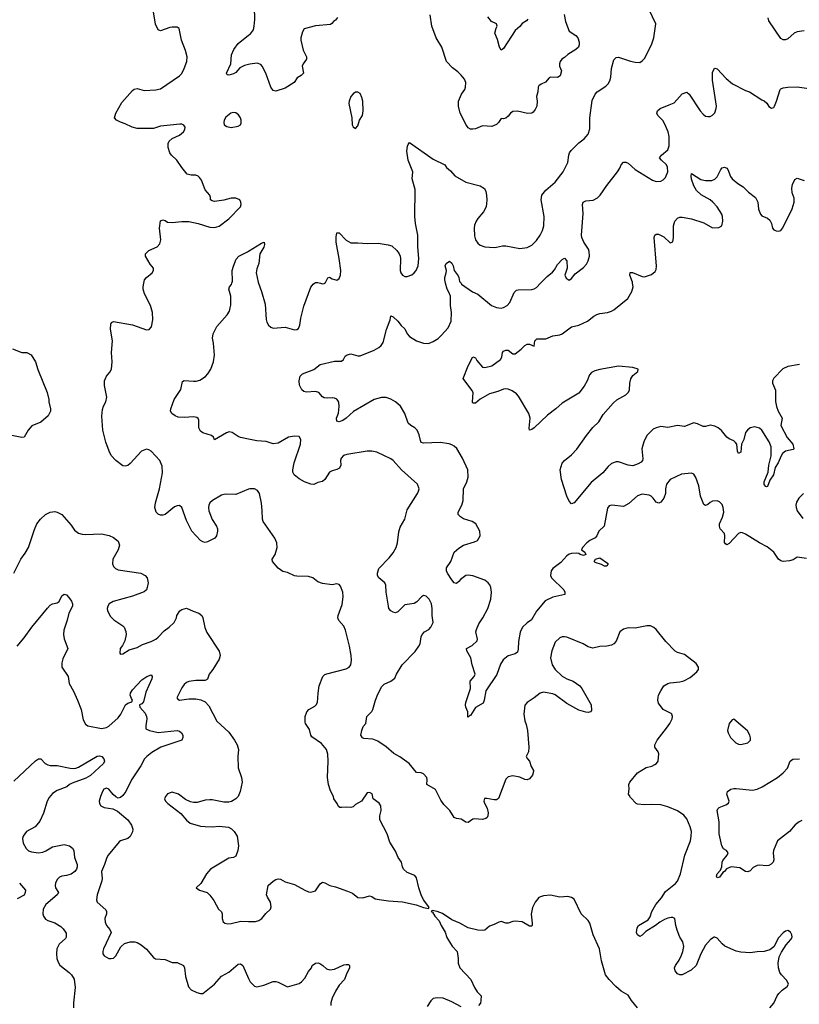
# Model space of a CAD drawing. Header units: inches. Extents: x 2134017 to 2292458, y 756222 to 916513.
# Tile 38 of 256: x 2218051 to 2224688, y 803859 to 812245. Entities that reach past the tile are written whole.
import ezdxf

# ---------------------------------------------------------------- set-up
doc = ezdxf.new("R2010")
doc.units = ezdxf.units.IN
doc.header["$MEASUREMENT"] = 0
for name, color, linetype in [('C2810', 7, 'Continuous'), ('C2811', 7, 'Continuous'), ('C2820', 7, 'Continuous'), ('C2821', 7, 'Continuous')]:
    doc.layers.add(name, color=color, linetype=linetype)

msp = doc.modelspace()

# ---------------------------------------------------------------- linework, layer by layer
at = {"layer": 'C2810', "color": 5}
for points, elevation in [([(2220000, 808245.5), (2219890, 808201.6), (2219810, 808204.7), (2219790, 808201.3), (2219770, 808194.7), (2219693.4, 808150), (2219670.4, 808130), (2219660.3, 808110), (2219657.6, 808090), (2219662.3, 808062.3), (2219688.6, 807988.6), (2219726.8, 807930), (2219734.8, 807910), (2219736, 807890), (2219726, 807850), (2219711, 807830), (2219650, 807797.2), (2219630, 807793.2), (2219610, 807797.2), (2219590, 807809.2), (2219516.2, 807890), (2219470, 807979), (2219432, 808090), (2219410, 808106.6), (2219390, 808104.5), (2219370, 808095.6), (2219290, 808032), (2219270, 808025.1), (2219250, 808024.5), (2219230, 808032.7), (2219211.6, 808051.6), (2219201.6, 808090), (2219206.3, 808130), (2219241.5, 808250), (2219267, 808387), (2219263.1, 808443.1), (2219245.1, 808490), (2219170, 808569.5), (2219150, 808582), (2219130, 808587), (2219088.9, 808571.1), (2218990, 808463.7), (2218970, 808449.4), (2218950, 808442.7), (2218930, 808446), (2218869.3, 808490), (2218830, 808532.3), (2218811.2, 808570), (2218785.4, 808645.4), (2218757.8, 808750), (2218751, 808869), (2218755.4, 808924.6), (2218765.6, 808954.4), (2218785.1, 808990), (2218791.8, 809030), (2218773.3, 809130), (2218771.8, 809170), (2218789.6, 809210), (2218817.1, 809242.9), (2218831.3, 809268.7), (2218838.4, 809330), (2218832.3, 809410), (2218840.9, 809510), (2218824.5, 809610), (2218826.8, 809653.2), (2218833.2, 809666.8), (2218850, 809674.8), (2219010, 809645.7), (2219130, 809602.4), (2219152.6, 809607.4), (2219174, 809630), (2219185.6, 809690), (2219182, 809750), (2219165.1, 809810), (2219114.7, 809910), (2219103, 809950), (2219102.4, 809970), (2219108.4, 810000)], 280), ([(2220000, 808672.5), (2219930, 808687), (2219910, 808694.5), (2219859, 808730), (2219833.8, 808733.8), (2219810, 808725.1), (2219710, 808668), (2219701.2, 808690), (2219683.9, 808703.9), (2219610, 808725.1), (2219590, 808740.9), (2219575.6, 808770), (2219574.7, 808834.7), (2219569.6, 808849.6), (2219557.7, 808857.7), (2219530, 808862.4), (2219450, 808855.6), (2219400.8, 808860.8), (2219374, 808870), (2219345.2, 808890), (2219336, 808910), (2219337.2, 808930), (2219365.2, 809010), (2219423.9, 809096.1), (2219437.6, 809162.4), (2219450, 809173), (2219530, 809165.3), (2219553.3, 809166.7), (2219584.1, 809175.9), (2219632.8, 809207.2), (2219653.3, 809230), (2219678, 809270), (2219700.5, 809330), (2219707.9, 809387.9), (2219700.7, 809490), (2219691.5, 809531.5), (2219696.8, 809570), (2219730, 809632.6), (2219818, 809730), (2219836.1, 809763.9), (2219842.9, 809790), (2219847.2, 809812.8), (2219847.6, 809890), (2219832.3, 809950), (2219837.2, 809970), (2219853.2, 809990), (2219856.6, 810000)], 260), ([(2217990, 809440.4), (2218070, 809410.4), (2218111.3, 809410), (2218147.3, 809390), (2218186, 809330), (2218206.2, 809266.2), (2218286, 809070), (2218299.1, 809010), (2218298, 808990), (2218314.4, 808930), (2218312.2, 808910), (2218292.2, 808870), (2218230, 808818.3), (2218154.9, 808785.1), (2218122.8, 808750), (2218090, 808689), (2218070, 808685.2), (2217970, 808707.6)], 280), ([(2218000.9, 807530), (2218059.3, 807650), (2218098.3, 807701.7), (2218124.5, 807750), (2218176.6, 807903.4), (2218197, 807950), (2218228.3, 807991.7), (2218270, 808030.4), (2218310, 808050.4), (2218350, 808054.9), (2218370, 808050.6), (2218410.8, 808030), (2218490, 807940.7), (2218518, 807898), (2218551.7, 807871.7), (2218582.2, 807862.2), (2218610, 807860.3), (2218746.4, 807866.4), (2218813.2, 807853.2), (2218850, 807836), (2218890, 807804.7), (2218900.7, 807770), (2218888.2, 807730), (2218844.9, 807650), (2218841.3, 807610), (2218848.9, 807588.9), (2218867.7, 807570), (2218890, 807560.3), (2219082, 807530), (2219118, 807510), (2219136, 807490), (2219144, 807450), (2219137.3, 807410), (2219130.8, 807390), (2219110, 807373.2), (2219010, 807334), (2218846, 807290), (2218813.4, 807270), (2218801.6, 807250), (2218796.4, 807230), (2218798.4, 807210), (2218822.9, 807162.9), (2218853.5, 807133.5), (2218930, 807082.8), (2218940.7, 807070), (2218955.2, 807035.2), (2218958, 807010), (2218946, 806954), (2218925.5, 806914.5), (2218906.8, 806890), (2218904.7, 806850), (2218910, 806842), (2218930, 806844.7), (2218982.9, 806877.1), (2219050, 806898), (2219095.8, 806924.2), (2219171, 806949), (2219209.3, 806970), (2219230, 806985.5), (2219280.1, 807039.9), (2219323.7, 807070), (2219366, 807110), (2219385.2, 807150), (2219389, 807170), (2219414, 807210), (2219430, 807222.8), (2219470, 807233.4), (2219526.6, 807206.6), (2219576, 807190), (2219602, 807170), (2219610.6, 807150), (2219627.4, 807067.4), (2219644.8, 807024.8), (2219750, 806866), (2219757, 806830), (2219750, 806799), (2219696.3, 806710), (2219664.9, 806670), (2219650, 806629), (2219630, 806617.2), (2219550, 806617), (2219490, 806609.5), (2219470, 806600.9), (2219450, 806582.7), (2219430, 806553.2), (2219388.2, 806470), (2219396.8, 806456.8), (2219410, 806450.7), (2219490, 806461.3), (2219550, 806459.5), (2219592.1, 806452.1), (2219630, 806435.5), (2219660.6, 806400.6), (2219730, 806270.6), (2219830, 806177.3), (2219880.4, 806110), (2219901.3, 806070), (2219913.7, 806030), (2219908.5, 805968.5), (2219912.1, 805872.1), (2219940.5, 805790), (2219945.5, 805750), (2219928.2, 805670), (2219910.3, 805629.7), (2219890, 805609.3), (2219854.9, 805585.1), (2219830, 805579.3), (2219790, 805580.9), (2219690, 805599.3), (2219670, 805599.3), (2219630, 805597), (2219562, 805578), (2219530, 805577), (2219503.9, 805583.9), (2219463.3, 805603.3), (2219404, 805650), (2219350, 805664.5), (2219308.5, 805651.5), (2219290.7, 805630), (2219284.9, 805610), (2219293.4, 805590), (2219310.7, 805570), (2219423.1, 805483.1), (2219470, 805427.7), (2219500.9, 805400.9), (2219590, 805377.1), (2219630, 805372.2), (2219689.6, 805370.4), (2219750, 805374.9), (2219827.7, 805367.7), (2219852.8, 805352.8), (2219876, 805330), (2219902.8, 805290), (2219914, 805210), (2219906.8, 805170), (2219890, 805122), (2219872, 805110), (2219830, 805103.7), (2219674, 805010), (2219640.5, 804970), (2219592.7, 804887.3), (2219552, 804850), (2219582, 804830), (2219646, 804810), (2219668.6, 804788.6), (2219703.8, 804743.8), (2219742.8, 804670), (2219767.5, 804647.5), (2219774, 804630), (2219774.9, 804590), (2219782.3, 804562.3), (2219798, 804550), (2219824.1, 804544.1), (2219850, 804546), (2219933.6, 804566.4), (2220000, 804564.6)], 280), ([(2218028.5, 806910), (2218090, 806979.5), (2218154.8, 807070), (2218287, 807233), (2218310, 807258.8), (2218329.3, 807270.7), (2218370, 807278.3), (2218386, 807290), (2218410, 807338), (2218430, 807353.4), (2218450, 807345.3), (2218470, 807324.2), (2218492, 807292), (2218500.2, 807270), (2218498.9, 807250), (2218470.3, 807190), (2218456, 807130), (2218425.5, 807045.5), (2218424.4, 807010), (2218430, 806972), (2218459.3, 806890), (2218418.8, 806801.2), (2218410, 806766), (2218410.5, 806730.5), (2218464, 806650), (2218470.7, 806590), (2218510, 806524.7), (2218544, 806450), (2218573.4, 806370), (2218590, 806282), (2218610, 806246), (2218630.6, 806230.6), (2218748.5, 806208.5), (2218790, 806215.8), (2218810, 806226.7), (2218890, 806299.5), (2218911.1, 806328.9), (2218952, 806410), (2218970, 806424.7), (2219005.8, 806434.2), (2219010.9, 806450), (2219002.3, 806462.3), (2218992.4, 806492.4), (2218993.2, 806510), (2219010, 806538.5), (2219090, 806623.1), (2219132.7, 806650), (2219170, 806664), (2219178.4, 806650), (2219174.6, 806630), (2219123.6, 806516.4), (2219103.5, 806436.5), (2219090, 806416.9), (2219070.6, 806409.4), (2219072.2, 806390), (2219118, 806338), (2219130.3, 806310), (2219134.3, 806290), (2219123.7, 806230), (2219125.8, 806205.8), (2219154.8, 806190), (2219230, 806175), (2219390, 806190.9), (2219410, 806184.1), (2219429.1, 806170), (2219439.7, 806150), (2219440.8, 806130), (2219432.4, 806107.6), (2219252.7, 806050), (2219175.2, 806004.8), (2219132, 805970), (2219113.7, 805950), (2219083.1, 805890), (2219002, 805770), (2218954, 805670), (2218930, 805638), (2218910, 805620.9), (2218890, 805616), (2218870, 805626), (2218846.9, 805646.9), (2218810, 805692), (2218790, 805700.7), (2218768.2, 805690), (2218754.9, 805670), (2218739.5, 805630), (2218728.7, 805588.7), (2218730.6, 805570), (2218741, 805550), (2218770, 805536.3), (2218844.9, 805524.9), (2218882.8, 805502.8), (2218970.5, 805430), (2219003.4, 805383.4), (2219013.6, 805350), (2219010, 805327), (2218990, 805288.3), (2218970, 805271.2), (2218910, 805251.2), (2218897.6, 805242.4), (2218803.6, 805130), (2218791.7, 805110), (2218772.8, 805050), (2218747.1, 804990), (2218751.7, 804930), (2218749, 804910), (2218710.4, 804790), (2218704, 804750), (2218710.8, 804730), (2218783, 804663), (2218790.8, 804650), (2218790.7, 804630), (2218776.3, 804590), (2218778.5, 804558.5), (2218790, 804531.3), (2218817.3, 804497.3), (2218830.4, 804470), (2218763.7, 804330), (2218758.4, 804310), (2218759.3, 804290), (2218770, 804270.8), (2218810, 804250.4), (2218830, 804248.2), (2218850, 804252.7), (2218870, 804270.6), (2218911.9, 804348.1), (2218944.1, 804375.9), (2218990, 804390.3), (2219030, 804390.3), (2219050, 804384.9), (2219085.1, 804365.1), (2219130, 804328), (2219190, 804256.3), (2219206.3, 804246.3), (2219290, 804240.5), (2219350, 804216.3), (2219390, 804214), (2219444.7, 804190), (2219454.8, 804170), (2219463, 804097), (2219487.1, 804007.1), (2219510, 803982.4), (2219559.3, 803959.3), (2219590, 803950.4), (2219610, 803950.4), (2219708.4, 804031.6), (2219770, 804098.3), (2219830, 804131.5), (2219910, 804200.3), (2219930, 804204.9), (2219950.3, 804190), (2220000, 804079.8)], 260), ([(2218001.4, 805758.6), (2218186.7, 805933.3), (2218210, 805950.4), (2218230, 805948.8), (2218268.9, 805908.9), (2218290, 805897.6), (2218310, 805893.4), (2218370, 805893.7), (2218481, 805870), (2218510, 805868.4), (2218530, 805870.2), (2218550, 805878.2), (2218709, 805971), (2218730, 805973.8), (2218750, 805968.3), (2218767.5, 805950), (2218772.5, 805930), (2218762.9, 805910), (2218653.2, 805806.8), (2218613.7, 805786.3), (2218497.5, 805742.5), (2218474, 805730), (2218451, 805710), (2218370, 805681.1), (2218330, 805654.7), (2218301.1, 805618.9), (2218284.9, 805590), (2218253, 805487), (2218221.4, 805418.6), (2218182, 805370), (2218110, 805329.6), (2218079.5, 805290), (2218073.4, 805270), (2218081.3, 805230), (2218105.2, 805185.2), (2218125.3, 805165.3), (2218150, 805158), (2218210, 805150.4), (2218246.5, 805153.5), (2218274.6, 805165.4), (2218330, 805200.3), (2218430, 805218.9), (2218476, 805210), (2218500.7, 805190), (2218510.6, 805170), (2218518.4, 805110), (2218539.5, 805050), (2218541.1, 805030), (2218534.9, 805010), (2218520.4, 804990), (2218490, 804966.9), (2218450, 804954.7), (2218410, 804950.8), (2218390, 804941.5), (2218370, 804923), (2218355, 804890), (2218352.9, 804870), (2218356.9, 804850), (2218382.3, 804810), (2218370.3, 804790), (2218271.9, 804710), (2218250.2, 804670), (2218248.9, 804630), (2218253.7, 804610), (2218270, 804583.8), (2218291.3, 804571.3), (2218350, 804553.4), (2218401.1, 804521.1), (2218421.8, 804501.8), (2218445.3, 804465.3), (2218447.4, 804430), (2218441, 804419), (2218387.4, 804370), (2218365.7, 804330), (2218362.8, 804290), (2218367.9, 804250), (2218378.3, 804218.3), (2218393.3, 804193.3), (2218473, 804130), (2218492.7, 804110), (2218513.8, 804073.8), (2218523, 804003), (2218508.9, 803870), (2218508.9, 803830)], 240), ([(2218050.2, 804890.2), (2218099.3, 804830), (2218098.4, 804810), (2218090.2, 804789.8), (2218030, 804757.2)], 220)]:
    msp.add_lwpolyline(points, dxfattribs=dict(at, elevation=elevation))
at = {"layer": 'C2811', "color": 5}
for points, elevation in [([(2219108.4, 810000), (2219114.5, 810030), (2219129.6, 810050.4), (2219177.2, 810090), (2219189.2, 810110), (2219189.2, 810130), (2219162.7, 810162.7), (2219121.2, 810230), (2219122.7, 810250), (2219150, 810280.7), (2219221.2, 810310), (2219243.2, 810336.8), (2219252.7, 810370), (2219242.4, 810470), (2219250, 810531.3), (2219270, 810541), (2219290, 810536), (2219310, 810521), (2219350, 810517.3), (2219430, 810525.5), (2219490, 810525.5), (2219570.5, 810510.5), (2219670, 810477.3), (2219710, 810474), (2219750, 810487.7), (2219832.3, 810550), (2219929.5, 810650), (2219935.6, 810670), (2219934, 810690), (2219926, 810710), (2219890, 810724.2), (2219850, 810724.7), (2219790, 810707), (2219710, 810697.2), (2219690, 810701.2), (2219675.3, 810710), (2219675.3, 810730), (2219669.2, 810750), (2219630, 810795.1), (2219597.2, 810877.2), (2219581, 810901), (2219570, 810911.6), (2219550, 810919.7), (2219510, 810919.6), (2219477.2, 810930), (2219430, 810985.2), (2219389.4, 811050), (2219342.9, 811090), (2219329.6, 811110), (2219315.9, 811155.9), (2219316.2, 811190), (2219322.9, 811210), (2219350, 811232.7), (2219410, 811263), (2219446, 811290), (2219458, 811310), (2219459.3, 811330), (2219446.8, 811346.8), (2219430, 811355.1), (2219414.5, 811354.5), (2219250, 811339.1), (2219190, 811319.7), (2219050, 811319.5), (2219008.7, 811330), (2218950, 811359.5), (2218910, 811372.7), (2218875.3, 811390), (2218857.2, 811410), (2218869.3, 811450), (2218919.3, 811540.7), (2219010, 811642), (2219026.2, 811653.8), (2219050, 811658), (2219110, 811642), (2219210, 811646.4), (2219250, 811655.3), (2219410, 811766), (2219430, 811787), (2219450.9, 811830), (2219472.8, 811890), (2219477.4, 811930), (2219463.7, 811983.7), (2219428.2, 812070), (2219409.6, 812169.6), (2219390, 812180.7), (2219350, 812181.3), (2219330, 812178.9), (2219250, 812151.1), (2219230, 812158.3), (2219208.2, 812208.2), (2219186.7, 812330)], 280), ([(2220000, 811864.5), (2219964.1, 811855.9), (2219925.8, 811834.2), (2219890, 811796.4), (2219870, 811783.5), (2219832.3, 811772.3), (2219816.5, 811776.5), (2219812, 811790), (2219849.7, 811870), (2219855.2, 811944.8), (2219873, 811990), (2219910, 812042.4), (2220000, 812112.2)], 260), ([(2219856.6, 810000), (2219862.5, 810017.5), (2219859.7, 810110), (2219870, 810146.8), (2219894.9, 810205.1), (2219915.1, 810230), (2219991.2, 810268.8), (2220000, 810274.2)], 260)]:
    msp.add_lwpolyline(points, dxfattribs=dict(at, elevation=elevation))
at = {"layer": 'C2811', "color": 5, "elevation": 280}
msp.add_lwpolyline([(2219870, 811455.1), (2219847.3, 811450), (2219805.7, 811414.3), (2219790.6, 811390), (2219787.3, 811370), (2219791, 811350), (2219815.2, 811335.2), (2219850, 811328.2), (2219910, 811337.3), (2219929.5, 811350.5), (2219936.2, 811363.8), (2219937, 811390), (2219931.8, 811410), (2219914.3, 811434.3), (2219890, 811451.5)], close=True, dxfattribs=at)
at = {"layer": 'C2820', "color": 5}
for points, elevation in [([(2220084.9, 810000), (2220110.3, 809930.3), (2220141.6, 809821.6), (2220150.2, 809690.2), (2220155.6, 809670), (2220170, 809644.4), (2220190, 809626), (2220210, 809618.4), (2220310, 809626), (2220390, 809602.8), (2220410, 809606), (2220425.2, 809614.8), (2220436.6, 809643.4), (2220443.3, 809703.3), (2220470, 809806), (2220530, 809966), (2220539.4, 809980.6), (2220550, 809993.4), (2220560.9, 810000)], 260), ([(2224750, 807657), (2224670, 807666.3), (2224634.7, 807645.3), (2224605.3, 807634.7), (2224551.1, 807631.1), (2224530, 807637), (2224510.8, 807650), (2224470, 807711.1), (2224415.3, 807755.3), (2224350, 807788), (2224230, 807864.5), (2224204.5, 807875.5), (2224190, 807878), (2224170, 807869.3), (2224090, 807784.5), (2224070, 807773.2), (2224060.1, 807780.1), (2224052.5, 807792.5), (2224054.5, 807850), (2224050, 807868), (2224014, 807910), (2224009.2, 807930), (2224009.5, 807950), (2224033, 808007), (2224044.7, 808050), (2224039.7, 808090), (2224030, 808115.1), (2224010, 808139.5), (2223987.7, 808147.7), (2223950, 808144.2), (2223927.8, 808132.2), (2223910, 808115.1), (2223890, 808106), (2223876.6, 808116.6), (2223845.7, 808185.7), (2223833.9, 808273.9), (2223807, 808347), (2223790, 808374), (2223770, 808383.6), (2223684.4, 808375.6), (2223588.4, 808330), (2223556.4, 808290), (2223548.8, 808250), (2223548.8, 808210), (2223535.3, 808170), (2223510, 808137), (2223491.9, 808128.1), (2223470, 808134.5), (2223444.2, 808170), (2223426.3, 808186.3), (2223410, 808194), (2223350, 808203.5), (2223310, 808189.6), (2223235.5, 808124.5), (2223190, 808098.9), (2223090.7, 808109.3), (2223070, 808104), (2223054, 808086), (2223027.7, 807930), (2222981.6, 807890), (2222963, 807850), (2222950, 807832.7), (2222904.9, 807810), (2222879.1, 807790), (2222841, 807750), (2222834, 807730), (2222862, 807710), (2222870, 807688.7), (2222850, 807681.2), (2222822, 807690), (2222810, 807699), (2222790, 807700.7), (2222750, 807698), (2222730, 807691.8), (2222710, 807678), (2222658.5, 807621.5), (2222590, 807571.8), (2222575.8, 807550), (2222570.4, 807510.4), (2222578, 807490), (2222682, 807390), (2222691, 807370), (2222691.3, 807350), (2222590, 807326.3), (2222525.7, 807294.3), (2222450, 807206.6), (2222406.8, 807133.2), (2222370, 807107.6), (2222332.4, 807070), (2222311.7, 807028.3), (2222296.9, 806950), (2222295.3, 806884.7), (2222290, 806859), (2222270, 806843.7), (2222210, 806826.6), (2222167.9, 806792.1), (2222145, 806755), (2222113.3, 806666.7), (2222018.7, 806530), (2222006, 806450), (2221996.7, 806423.3), (2221931.8, 806388.2), (2221890, 806319), (2221882, 806318), (2221870, 806304), (2221867.3, 806307.3), (2221866.9, 806350), (2221849.8, 806390), (2221846, 806410), (2221848.3, 806430), (2221889.5, 806550), (2221887, 806610), (2221919.3, 806650), (2221929.4, 806670), (2221904.2, 806750), (2221892, 806810), (2221856.2, 806870), (2221856, 806890), (2221903.8, 806916.2), (2221944.4, 806955.6), (2221949.6, 806970), (2221934.5, 807030), (2221938.5, 807050), (2221960.6, 807099.4), (2221994.6, 807150), (2222036, 807230), (2222061.6, 807310), (2222068.8, 807368.8), (2222061.4, 807410), (2222052.1, 807432.1), (2222038, 807450), (2222010, 807471.1), (2221910, 807507.6), (2221870, 807514), (2221850, 807511.8), (2221803.1, 807476.9), (2221790, 807459), (2221770, 807442.7), (2221750, 807449.3), (2221730, 807474), (2221692.3, 807530), (2221685.6, 807550), (2221683.6, 807576.4), (2221721.6, 807630), (2221750, 807710.6), (2221790, 807744.9), (2221830, 807770.6), (2221923.3, 807796.7), (2221949, 807810), (2221971.8, 807850), (2221969.3, 807890), (2221934, 807950), (2221902, 807970), (2221830, 807993.3), (2221803.7, 808010), (2221785.1, 808030), (2221782.9, 808050), (2221814.3, 808110), (2221825.4, 808150), (2221828.2, 808250), (2221857.4, 808310), (2221868, 808350), (2221864.7, 808410), (2221822, 808510), (2221771.8, 808591.8), (2221750, 808613.6), (2221730, 808624.2), (2221708.3, 808631.7), (2221630, 808643.5), (2221490, 808639.7), (2221470, 808645.1), (2221461.8, 808661.8), (2221452.1, 808710), (2221434.7, 808750), (2221415.1, 808770), (2221380.7, 808790), (2221358.7, 808810), (2221330.8, 808890.8), (2221293.6, 808953.6), (2221250, 808991.2), (2221210, 809012.8), (2221170, 809026.6), (2221130, 809026.6), (2221069.1, 809010.9), (2220892.8, 808907.2), (2220830.7, 808850), (2220801, 808830), (2220770, 808820.9), (2220750, 808825.2), (2220748.2, 808850), (2220765.6, 808894.4), (2220771, 808951), (2220768.1, 808988.1), (2220760.5, 809000.5), (2220750, 809012), (2220730, 809021.6), (2220710, 809025.6), (2220670, 809020.5), (2220644, 809024), (2220630, 809032.3), (2220597, 809070), (2220570, 809079.7), (2220493.1, 809073.1), (2220470, 809078), (2220453.3, 809093.3), (2220433.6, 809133.6), (2220429.8, 809169.8), (2220437.4, 809210), (2220459.3, 809230), (2220554.1, 809265.9), (2220610, 809308.2), (2220730, 809336.4), (2220790, 809336), (2220808.7, 809350), (2220822, 809378), (2220838, 809390), (2220870, 809399.3), (2220930, 809380.9), (2220950, 809382.3), (2221069.8, 809430.2), (2221107.9, 809452.1), (2221128.9, 809471.1), (2221144.5, 809495.5), (2221173.9, 809606.1), (2221205.2, 809690), (2221210, 809722), (2221230, 809714.8), (2221270, 809678.8), (2221299.5, 809639.5), (2221330, 809610.8), (2221350.4, 809570.4), (2221370, 809547.3), (2221430.4, 809510.4), (2221490, 809490.4), (2221530, 809488.5), (2221570, 809503.1), (2221612.3, 809530), (2221642.5, 809557.5), (2221698.6, 809621.4), (2221723.3, 809676.7), (2221727.9, 809750), (2221719.6, 809810), (2221718.1, 809890), (2221704.8, 809924.8), (2221688.9, 809950), (2221676.9, 810000)], 240), ([(2220612, 810000), (2220630, 809995.5), (2220642.7, 809997.3), (2220646.5, 810000)], 260), ([(2221807.9, 810000), (2221812.9, 809992.9), (2221906.7, 809926.7), (2221950, 809908), (2222066.8, 809810), (2222110, 809793), (2222150, 809788), (2222170, 809792.7), (2222200.9, 809810), (2222224.2, 809835.8), (2222259.7, 809920.3), (2222279.6, 809940.4), (2222295.1, 809944.9), (2222412.3, 809947.7), (2222430, 809952.2), (2222450, 809964.4), (2222484.3, 810000)], 240), ([(2224689.6, 809309.6), (2224590, 809292.4), (2224549, 809271), (2224470, 809193.2), (2224460.7, 809170), (2224460.7, 809150), (2224486, 809090), (2224486.7, 808993.3), (2224495.3, 808950), (2224508, 808910), (2224542.3, 808850), (2224532.2, 808790), (2224585.8, 808685.8), (2224632.2, 808630), (2224642, 808590), (2224635.8, 808584.2), (2224570, 808570.5), (2224545.4, 808550), (2224532.8, 808530), (2224509.3, 808470), (2224482.4, 808430), (2224467.2, 808370), (2224436.4, 808323.6), (2224417, 808270), (2224410, 808266.3), (2224402.4, 808270), (2224390, 808287), (2224389.2, 808310), (2224422.4, 808390), (2224429.2, 808450), (2224447.4, 808530), (2224447.2, 808607.2), (2224430.7, 808650), (2224369.8, 808750), (2224350, 808767), (2224310, 808777.1), (2224270, 808769.8), (2224248.1, 808750), (2224231.3, 808730), (2224214.7, 808670), (2224194.6, 808630), (2224190, 808562), (2224170, 808549.5), (2224163, 808570), (2224155.1, 808630), (2224144.4, 808644.4), (2224130, 808658), (2224090, 808674), (2224070, 808689), (2224025.1, 808745.1), (2223998, 808770), (2223970, 808784.2), (2223930, 808792), (2223890, 808779.5), (2223870, 808779.5), (2223822.5, 808802.5), (2223790, 808811.8), (2223710, 808781.6), (2223650, 808788.5), (2223570, 808772.2), (2223510, 808779.7), (2223470, 808769.7), (2223443.7, 808756.3), (2223390, 808704.5), (2223364, 808650), (2223348.7, 808590), (2223355.8, 808504.2), (2223352.4, 808490), (2223342.6, 808477.4), (2223317.2, 808462.8), (2223270, 808445.4), (2223230, 808451.5), (2223150, 808478.9), (2223130, 808480.5), (2223090, 808465.1), (2223059.5, 808440.5), (2223014.6, 808385.4), (2222915.7, 808304.3), (2222770, 808131.2), (2222750, 808122.6), (2222730, 808143.5), (2222710, 808188), (2222663.8, 808330), (2222651.5, 808410), (2222670, 808468.2), (2222688, 808492), (2222750, 808538.9), (2222793.5, 808586.5), (2222875.2, 808704.8), (2222930, 808772.7), (2222980, 808820), (2223018.5, 808881.5), (2223102.1, 808977.9), (2223133.6, 809006.4), (2223210, 809049.2), (2223230.8, 809070), (2223241.4, 809090), (2223244.2, 809150), (2223253.5, 809186.5), (2223270, 809214.9), (2223314.5, 809250), (2223316, 809270), (2223270, 809284.2), (2223150, 809294), (2222990, 809266.6), (2222946.6, 809253.4), (2222919.9, 809240.1), (2222900.8, 809219.2), (2222881.7, 809170), (2222856, 809124), (2222810, 809063), (2222670, 808979.7), (2222614.9, 808930), (2222543.4, 808876.6), (2222430, 808769.6), (2222410, 808756), (2222390, 808749.3), (2222387, 808767), (2222395.8, 808850), (2222386, 808890), (2222298.4, 809038.4), (2222279.8, 809059.8), (2222244.6, 809084.6), (2222210, 809097.6), (2222190, 809100.5), (2222170, 809096.9), (2222122.2, 809077.8), (2222050, 809059.6), (2221970, 809012.7), (2221930, 808979.3), (2221910, 808979), (2221906.3, 808986.3), (2221910.9, 809070.9), (2221901.3, 809090), (2221825.2, 809190), (2221870, 809298), (2221910, 809373.4), (2221930, 809364.7), (2221942.4, 809342.4), (2221990, 809286.8), (2222010, 809282.4), (2222070, 809297.2), (2222145.4, 809350), (2222155.1, 809370), (2222162.4, 809410), (2222170, 809420.5), (2222189, 809430), (2222210.8, 809430), (2222250, 809398), (2222270, 809398.8), (2222321.2, 809438.8), (2222350, 809470.8), (2222370, 809482.8), (2222390, 809482.8), (2222430, 809464.7), (2222436, 809510), (2222452.1, 809527.9), (2222530, 809527.3), (2222590, 809553), (2222650, 809562), (2222670, 809570.3), (2222749.8, 809630.2), (2222810, 809642.4), (2222883.8, 809676.2), (2222939.2, 809720.8), (2222964.5, 809735.5), (2222990, 809743.1), (2223055.3, 809750), (2223090, 809762.4), (2223110, 809774.9), (2223229.6, 809870), (2223262.9, 809930), (2223273.3, 809970), (2223269.3, 810000)], 220), ([(2224436.2, 803830), (2224470.9, 803869.1), (2224499.2, 803930), (2224513.3, 803950), (2224541, 803979), (2224585.6, 804010), (2224595.1, 804030), (2224581.7, 804061.7), (2224535.8, 804110), (2224523.1, 804130), (2224511.3, 804168.7), (2224508.3, 804210), (2224518, 804262), (2224536.6, 804303.4), (2224575.8, 804364.2), (2224617, 804410), (2224626, 804430), (2224625.2, 804450), (2224613.6, 804473.6), (2224590, 804488), (2224570, 804482), (2224550, 804469), (2224510, 804424), (2224472.4, 804347.6), (2224438, 804322), (2224390, 804307.3), (2224330, 804305.6), (2224270, 804297.6), (2224190, 804302.7), (2224150, 804312), (2224055.1, 804355.1), (2224030, 804373.2), (2223990, 804421.2), (2223970, 804431.8), (2223962, 804430), (2223931.3, 804410), (2223890, 804362), (2223850, 804289), (2223810, 804189.2), (2223766, 804150), (2223690, 804109), (2223670, 804108.7), (2223650, 804119), (2223630, 804144), (2223626.6, 804170), (2223632.7, 804190), (2223664.6, 804235.4), (2223683.8, 804276.2), (2223697.7, 804310), (2223705.1, 804350), (2223696.4, 804390), (2223669.7, 804430), (2223647.1, 804490), (2223636.4, 804530), (2223629.2, 804590), (2223610, 804599.6), (2223598.3, 804598.3), (2223570, 804593.7), (2223539.9, 804580.1), (2223500.6, 804559.4), (2223464.9, 804530), (2223381, 804479), (2223350, 804447.8), (2223330, 804435.6), (2223310, 804449.6), (2223302.2, 804470), (2223308.5, 804510), (2223318.7, 804530), (2223402.6, 804577.4), (2223417.2, 804602.8), (2223432.2, 804650), (2223466.6, 804710), (2223515.1, 804764.9), (2223550, 804820.3), (2223633.4, 804886.6), (2223651.9, 804908.1), (2223678, 804970), (2223713.5, 805130), (2223760.4, 805250), (2223768.5, 805290), (2223769.7, 805330), (2223758.9, 805370), (2223730, 805438.4), (2223703.6, 805470), (2223650, 805505.4), (2223570, 805540.5), (2223510, 805557.7), (2223430, 805561.7), (2223370, 805558), (2223310, 805562.7), (2223299, 805570), (2223250, 805621.2), (2223238.9, 805638.9), (2223235.1, 805650), (2223239.5, 805690), (2223237.6, 805730), (2223245.1, 805750), (2223310, 805830.4), (2223383.3, 805876.7), (2223432.9, 805887.1), (2223459.1, 805900.9), (2223473.2, 805910), (2223485.2, 805930), (2223491.7, 805991.7), (2223486, 806010), (2223459, 806050), (2223457.2, 806070), (2223478, 806110), (2223558.4, 806210), (2223584.5, 806250), (2223606, 806290), (2223609.3, 806310), (2223602.7, 806330), (2223595.8, 806335.8), (2223529.8, 806369.8), (2223490, 806422.7), (2223483.5, 806450), (2223486.5, 806473.5), (2223490, 806491.3), (2223509.5, 806530), (2223536, 806570), (2223570, 806590.4), (2223590, 806597.6), (2223670, 806605.5), (2223706, 806614), (2223758, 806642), (2223815.3, 806690), (2223828.7, 806710), (2223829, 806730), (2223810, 806762), (2223710, 806839), (2223650, 806856), (2223630, 806866), (2223552.7, 806950), (2223470, 807052.3), (2223450, 807069.4), (2223422.5, 807082.5), (2223390, 807083.6), (2223290, 807062.6), (2223230, 807064.7), (2223190, 807053.3), (2223160.5, 807030), (2223130, 806953.2), (2223110, 806929.3), (2223090, 806918), (2223050.3, 806909.7), (2222990, 806906.9), (2222930, 806893.6), (2222890, 806902.9), (2222849, 806930), (2222710, 806984.7), (2222690, 806989.6), (2222670, 806987.8), (2222650, 806979.6), (2222610, 806943.7), (2222580.4, 806870), (2222570.3, 806810), (2222583.1, 806750), (2222610.2, 806710.2), (2222670, 806654.9), (2222710, 806631.7), (2222762, 806610), (2222819.1, 806570), (2222835.5, 806550), (2222914.8, 806410), (2222918.8, 806361.2), (2222911, 806349), (2222890, 806345.2), (2222870, 806346.6), (2222810, 806365.1), (2222710, 806421.3), (2222610, 806496), (2222590, 806504), (2222525.3, 806514.7), (2222510, 806516.3), (2222482.8, 806510), (2222432, 806468), (2222371, 806430), (2222350, 806408), (2222341.6, 806330), (2222350, 806272), (2222362.3, 806242.3), (2222374.9, 806190), (2222386, 806050), (2222382.4, 806010), (2222364, 805970), (2222373.4, 805950), (2222390.4, 805930), (2222404.4, 805884.4), (2222424, 805850), (2222423, 805830), (2222415.3, 805810), (2222390, 805779.7), (2222370, 805771.3), (2222350, 805774), (2222310, 805793.3), (2222250, 805804.5), (2222210, 805797.2), (2222190, 805775.3), (2222127.7, 805612.3), (2222110, 805601.2), (2222090, 805599.3), (2222026.8, 805613.2), (2222007.5, 805612.5), (2222002.8, 805590), (2222006.8, 805573.2), (2222030.4, 805530.4), (2222040.4, 805490), (2222036.7, 805463.3), (2222030.5, 805450), (2222018.3, 805441.7), (2221990, 805433.3), (2221922, 805438), (2221910, 805434.5), (2221870, 805407.8), (2221850, 805411.5), (2221810, 805436.2), (2221770, 805442), (2221750, 805449.5), (2221713.6, 805510), (2221662, 805562), (2221636.9, 805596.9), (2221589.8, 805689.8), (2221516, 805730), (2221520.7, 805770), (2221518, 805790), (2221490, 805821.2), (2221470, 805829.2), (2221430, 805833.2), (2221365.2, 805910), (2221286.9, 805966.9), (2221235.5, 805995.5), (2221170, 806051.2), (2221099.4, 806099.4), (2221057.4, 806117.4), (2220982, 806122), (2220970, 806129), (2220956, 806150), (2220962.7, 806190), (2220974.8, 806225.2), (2220997.2, 806250), (2221006, 806310), (2221048, 806352), (2221058.4, 806370), (2221079.6, 806450), (2221098.9, 806501.1), (2221134, 806566), (2221154, 806586), (2221209.6, 806610.4), (2221244.5, 806635.5), (2221259.5, 806670), (2221307.8, 806750), (2221416.3, 806863.7), (2221449.6, 806910), (2221459.6, 806930), (2221469.5, 806989.5), (2221478.4, 807010), (2221497.2, 807030), (2221534.5, 807050), (2221552, 807070), (2221569.6, 807110), (2221562, 807170), (2221563.1, 807230), (2221556.9, 807270), (2221536.2, 807310), (2221510, 807336), (2221490, 807340.9), (2221471, 807330), (2221433.1, 807286.9), (2221410, 807273.6), (2221330, 807261.3), (2221270, 807202), (2221250, 807192), (2221230, 807197.6), (2221209.5, 807210), (2221194.5, 807230), (2221189.6, 807249.6), (2221169.5, 807370), (2221167.8, 807430), (2221159.6, 807450), (2221109.4, 807490), (2221096.2, 807510), (2221095.6, 807530), (2221107.6, 807570), (2221197.3, 807662.7), (2221230, 807703.8), (2221256.4, 807750), (2221267.4, 807790), (2221277.6, 807882.4), (2221290, 807924), (2221329.6, 807990), (2221349.6, 808070), (2221438.4, 808210), (2221447, 808230), (2221452, 808250), (2221438, 808290), (2221300.7, 808410), (2221230, 808489.6), (2221210, 808506), (2221090, 808561.6), (2221050, 808569.6), (2221010, 808569.7), (2220837.2, 808542.8), (2220808.1, 808531.9), (2220788.5, 808510), (2220783.1, 808490), (2220783.7, 808450), (2220773.9, 808426.1), (2220750, 808413), (2220710, 808402.4), (2220688.9, 808391.1), (2220648, 808330), (2220630, 808312), (2220590, 808302.4), (2220553.9, 808286.1), (2220530, 808288.3), (2220476.1, 808310), (2220430, 808334.9), (2220387.8, 808370), (2220377.3, 808390), (2220374.8, 808410), (2220388.9, 808471.1), (2220442, 808630), (2220444.5, 808670), (2220430, 808695.1), (2220390, 808698.7), (2220338, 808690), (2220250, 808636.9), (2220210, 808633), (2220150, 808652), (2220070, 808658), (2220000, 808672.5)], 260), ([(2220000, 804564.6), (2220056.9, 804563.1), (2220087.5, 804572.5), (2220111.5, 804588.5), (2220146.5, 804633.5), (2220186, 804670), (2220192.3, 804690), (2220186, 804730), (2220159.3, 804770), (2220152.7, 804790), (2220166, 804870), (2220210, 804907.3), (2220230, 804920.7), (2220250, 804926.8), (2220270, 804924), (2220310, 804903), (2220390, 804878.8), (2220478, 804830), (2220510, 804817.3), (2220530, 804814.8), (2220570, 804824.7), (2220610, 804886), (2220630, 804898.8), (2220650, 804894.8), (2220690, 804870.7), (2220739.9, 804859.9), (2220842.6, 804822.6), (2220884.1, 804804.1), (2220930, 804768.4), (2220973.2, 804766.8), (2221030, 804782), (2221050, 804778), (2221078, 804758), (2221110, 804750.8), (2221190, 804739.1), (2221310.5, 804730.5), (2221427.5, 804707.5), (2221490, 804682.8), (2221530, 804674), (2221536.4, 804683.6), (2221535.3, 804690), (2221489.4, 804749.4), (2221469.2, 804790), (2221449.5, 804849.5), (2221430, 804935.3), (2221415.6, 804955.6), (2221350, 804982), (2221319.6, 805010), (2221309.8, 805029.8), (2221300.4, 805070), (2221273.1, 805110), (2221250, 805163.7), (2221201.1, 805241.1), (2221179.6, 805310), (2221117.4, 805430), (2221116.9, 805463.1), (2221129.6, 805510), (2221124.5, 805550), (2221111, 805571), (2221061.2, 805610), (2221051.9, 805651.9), (2221030, 805664), (2221010, 805659), (2220961, 805590), (2220910, 805561.2), (2220890, 805542), (2220870, 805535.3), (2220830, 805539), (2220790, 805534), (2220775.3, 805535.3), (2220764.7, 805544.7), (2220753.2, 805570), (2220725.2, 805610), (2220721.2, 805630), (2220697.2, 805677.2), (2220679.5, 805730), (2220671.4, 805791.4), (2220677.7, 805930), (2220673.3, 805990), (2220662, 806030), (2220620.9, 806080.9), (2220537.5, 806137.5), (2220529.7, 806150), (2220519.1, 806199.1), (2220485.1, 806250), (2220481.7, 806261.7), (2220481.6, 806310), (2220494, 806350), (2220512.7, 806370), (2220563, 806397), (2220576, 806410), (2220586.6, 806430), (2220591.6, 806510), (2220601.6, 806570), (2220632, 806650), (2220650, 806668), (2220665.1, 806674.9), (2220830, 806716.5), (2220854.5, 806730), (2220869.7, 806750.3), (2220876, 806790), (2220873.1, 806830), (2220858.2, 806910), (2220824.6, 807044.6), (2220810, 807079.3), (2220766.7, 807126.7), (2220758.4, 807150), (2220760.7, 807170), (2220795.2, 807264.8), (2220804.2, 807330), (2220802.9, 807370), (2220781.5, 807421.5), (2220770, 807434), (2220750, 807439.3), (2220710, 807432.7), (2220630, 807442.9), (2220590, 807458.4), (2220545.2, 807490), (2220510, 807503.6), (2220410, 807504.5), (2220390, 807509.5), (2220330, 807538), (2220290, 807546), (2220250, 807573.2), (2220202, 807630), (2220199.3, 807650), (2220225.2, 807690), (2220232.7, 807710), (2220243.7, 807750), (2220241.3, 807790), (2220222, 807830), (2220124.2, 807970), (2220116.9, 807990), (2220116.4, 808063.6), (2220110, 808128), (2220091.5, 808210), (2220074.3, 808234.3), (2220050, 808249.4), (2220010, 808249.5), (2220000, 808245.5)], 280), ([(2224724.7, 808210), (2224682.8, 808170), (2224664.1, 808135.9), (2224659.1, 808110), (2224660.5, 808090), (2224670, 808061), (2224717.4, 807997.4)], 240), ([(2224710, 805423.6), (2224686.6, 805413.4), (2224653.3, 805386.7), (2224604.9, 805330), (2224503.8, 805250), (2224468.4, 805170), (2224464.9, 805150), (2224470.3, 805089.7), (2224465.5, 805070), (2224448.7, 805051.3), (2224430, 805041.6), (2224410, 805038.7), (2224350, 805044.7), (2224330, 805041.3), (2224295.9, 805024.1), (2224270, 804996.2), (2224250, 804987), (2224230, 804989.5), (2224182, 805022), (2224108.9, 805031.1), (2224067.1, 805012.9), (2224050, 804989.7), (2224038, 804982), (2224010, 804942.7), (2223990, 804935.3), (2223983.7, 804950), (2223987.6, 804970), (2224017.7, 805002.3), (2224029.6, 805030), (2224031.6, 805070), (2224037.1, 805082.9), (2224072.7, 805130), (2224082, 805150), (2224069.1, 805169.1), (2224043.9, 805183.9), (2224029.6, 805210), (2224004.7, 805310), (2224006.3, 805413.7), (2223989.3, 805510), (2223995.1, 805524.9), (2224005.6, 805534.4), (2224062, 805558), (2224086.6, 805573.4), (2224092, 805590), (2224072.3, 805650), (2224076, 805670), (2224104, 805690), (2224130, 805696), (2224150, 805697.8), (2224290, 805682.8), (2224328.6, 805691.4), (2224372.3, 805710), (2224502, 805790), (2224549.8, 805830.2), (2224587.3, 805870), (2224611.3, 805928.7), (2224633.6, 805946.4), (2224690, 805950.3)], 240), ([(2223309.6, 803830), (2223259.3, 803890), (2223230, 803937.2), (2223172.7, 803970), (2223126.6, 804010), (2223069.3, 804070), (2223039.3, 804110), (2223003.6, 804230), (2222987, 804330), (2222934, 804450), (2222905.6, 804550), (2222890, 804574), (2222830, 804629.4), (2222770, 804754), (2222750, 804769), (2222716.5, 804776.5), (2222650, 804772.3), (2222569.4, 804789.4), (2222510, 804783.7), (2222484.7, 804775.3), (2222470, 804769.2), (2222438.8, 804730), (2222416.7, 804683.3), (2222405.8, 804625.8), (2222414.8, 804550), (2222414.8, 804530), (2222410, 804524), (2222390, 804525.2), (2222330, 804560.9), (2222270, 804567.3), (2222250, 804565.1), (2222210, 804549.3), (2222190, 804549.2), (2222150, 804565.2), (2222130, 804559.3), (2222090, 804537.2), (2222050, 804524), (2222010.6, 804489.4), (2221993.4, 804486.6), (2221950, 804489.5), (2221869.6, 804509.6), (2221799, 804550), (2221730, 804579.5), (2221650, 804632.3), (2221606, 804650), (2221562, 804658), (2221554, 804650), (2221564.7, 804644.7), (2221586, 804610), (2221622.8, 804570), (2221639.1, 804530), (2221673.8, 804473.8), (2221687.7, 804427.7), (2221717.5, 804377.5), (2221732.8, 804352.8), (2221774.8, 804310), (2221784, 804250), (2221783, 804210), (2221799.3, 804170), (2221890.2, 804070.2), (2221922, 804002), (2221945.5, 803965.5), (2221978.8, 803930), (2221978, 803890), (2221972.7, 803867.3), (2221958, 803850)], 280), ([(2220000, 804079.8), (2220013.4, 804050), (2220050, 804014), (2220070, 804008.4), (2220130, 804021.3), (2220210, 804053.7), (2220230, 804053.7), (2220250, 804047.2), (2220330, 804008), (2220430, 804034.9), (2220450.7, 804049.3), (2220478.5, 804081.5), (2220510, 804138), (2220535.1, 804170), (2220539.7, 804190), (2220569.9, 804210.1), (2220590.8, 804210.8), (2220605.4, 804205.4), (2220630.3, 804190.3), (2220661.5, 804161.5), (2220690, 804151.8), (2220730, 804157.4), (2220810, 804194), (2220830, 804198.9), (2220850, 804197.1), (2220859.1, 804190), (2220859.5, 804170), (2220830.4, 804110), (2220817.1, 804070), (2220770, 804021.6), (2220738.9, 803970), (2220710.3, 803910), (2220700.3, 803870), (2220700.3, 803850)], 260), ([(2221810, 803838), (2221730, 803880.5), (2221655.3, 803910), (2221604.9, 803915.1), (2221570, 803909), (2221550.5, 803889.5), (2221521.1, 803838.9)], 280)]:
    msp.add_lwpolyline(points, dxfattribs=dict(at, elevation=elevation))
for points, elevation in [([(2223050, 807589.4), (2223029, 807590), (2223004.4, 807604.4), (2222950, 807620.9), (2222940.9, 807630), (2222954, 807650), (2222990, 807662.8), (2223056.4, 807616.4), (2223060.7, 807610)], 240), ([(2224130, 806288.7), (2224116.9, 806283.1), (2224091, 806250), (2224078, 806190), (2224081.6, 806170), (2224103, 806130), (2224146.4, 806086.4), (2224170, 806074.9), (2224190, 806073), (2224250, 806084.9), (2224271.5, 806108.5), (2224272.1, 806127.9), (2224266.6, 806150), (2224247.6, 806187.6)], 260)]:
    msp.add_lwpolyline(points, close=True, dxfattribs=dict(at, elevation=elevation))
at = {"layer": 'C2821', "color": 5}
for points, elevation in [([(2220000, 812112.2), (2220015.7, 812124.3), (2220040.1, 812159.9), (2220048.3, 812190), (2220053.2, 812246.8), (2220050.9, 812350.9), (2220034.5, 812374.5), (2220010, 812384.2), (2220000, 812384.3)], 260), ([(2220646.5, 810000), (2220654.5, 810005.5), (2220674.6, 810045.4), (2220689.1, 810050.9), (2220710, 810038.8), (2220750, 810026), (2220770, 810042), (2220781.2, 810070), (2220783.7, 810110), (2220771.6, 810210), (2220744.7, 810350), (2220744.4, 810395.6), (2220750, 810430.8), (2220770, 810430.5), (2220830, 810367.3), (2220870, 810344), (2220930, 810346), (2221010, 810337.7), (2221101.6, 810341.6), (2221188.3, 810328.3), (2221218.2, 810318.2), (2221260.4, 810280.4), (2221282.6, 810250), (2221290.2, 810230.2), (2221293.8, 810210), (2221289.1, 810110), (2221294.9, 810090), (2221308.7, 810070), (2221330, 810057.6), (2221350, 810057), (2221390, 810073.4), (2221410, 810090.4), (2221425.1, 810110), (2221443.1, 810150), (2221449.7, 810210), (2221439.7, 810310), (2221439.2, 810410), (2221421.2, 810510), (2221415.9, 810570), (2221417.5, 810797.5), (2221391.6, 810890), (2221397.2, 810950), (2221358, 811050), (2221345.4, 811125.4), (2221352, 811168), (2221357.2, 811182.8), (2221370, 811198), (2221570, 811056.3), (2221670.8, 811010), (2221685.8, 810985.8), (2221718, 810958), (2221754.4, 810914.4), (2221850, 810862), (2221970, 810830.6), (2222008, 810808), (2222020.5, 810780.5), (2222026, 810750), (2222028.5, 810708.5), (2222021.1, 810650), (2222000.3, 810610), (2221950, 810551.6), (2221937.4, 810530), (2221923.9, 810496.1), (2221919.6, 810470), (2221924.2, 810404.2), (2221931.4, 810371.4), (2221950, 810342.4), (2221970, 810324.4), (2222010, 810310.4), (2222090, 810306), (2222110, 810306.4), (2222160.8, 810319.2), (2222190, 810319.5), (2222310, 810296.4), (2222370, 810304.4), (2222410, 810326), (2222450, 810365.5), (2222482.4, 810410), (2222503, 810450), (2222514, 810490), (2222516.9, 810570), (2222491.2, 810710), (2222495.6, 810750), (2222530, 810793), (2222610, 810862.4), (2222678.9, 810950), (2222717.4, 811030), (2222724.7, 811090), (2222731.5, 811110), (2222745.6, 811130), (2222810, 811196.3), (2222855.1, 811230), (2222889.7, 811270.3), (2222903.8, 811316.2), (2222904.4, 811410), (2222924.2, 811555.8), (2222949.6, 811610), (2222967, 811630), (2223041.4, 811678.6), (2223061.3, 811698.7), (2223074.7, 811725.3), (2223083.3, 811756.7), (2223089.6, 811830.4), (2223110, 811904.7), (2223130, 811922.8), (2223150, 811927.3), (2223250, 811890.6), (2223290, 811883), (2223330, 811882), (2223350, 811894), (2223370, 811914.8), (2223429.6, 812030.4), (2223449.4, 812090), (2223466, 812210), (2223409.6, 812330)], 260), ([(2220757.3, 812262.7), (2220738.4, 812241.6), (2220721, 812230), (2220708.1, 812211.9), (2220695.5, 812204.5), (2220570, 812192), (2220472.8, 812167.2), (2220459, 812141), (2220444.4, 812090), (2220444, 812070), (2220464.4, 811984.4), (2220492.7, 811930), (2220491.8, 811908.2), (2220463.7, 811870), (2220457, 811850), (2220468.2, 811790), (2220447.7, 811770), (2220412.7, 811750), (2220387.3, 811710), (2220310, 811662.9), (2220230, 811636), (2220210, 811642.7), (2220189.7, 811669.7), (2220145.4, 811790), (2220116.3, 811850), (2220103.1, 811863.1), (2220073.9, 811873.9), (2220010, 811866.9), (2220000, 811864.5)], 260), ([(2222684.9, 812290), (2222696.4, 812230), (2222730, 812146.8), (2222786, 812110), (2222802.8, 812090), (2222814, 812054), (2222814.8, 812030), (2222806.8, 812010), (2222786.8, 811990), (2222718.8, 811950), (2222690, 811924), (2222666, 811910), (2222651, 811890), (2222645.5, 811870), (2222647.7, 811850), (2222663, 811810), (2222652.1, 811767.9), (2222630, 811752.3), (2222570, 811754.5), (2222558, 811750), (2222527.1, 811712.9), (2222490, 811697.2), (2222470, 811682), (2222464, 811670), (2222462, 811630), (2222450.6, 811590), (2222454.9, 811550), (2222452.7, 811510), (2222440.4, 811479.6), (2222422, 811458), (2222410, 811449.3), (2222373.7, 811446.3), (2222290, 811467.3), (2222250, 811462), (2222230, 811449.5), (2222210, 811423.7), (2222190, 811407), (2222170, 811400.9), (2222150, 811402.7), (2222128.2, 811370), (2222110, 811351.8), (2222070, 811336.3), (2221990, 811342), (2221930, 811316.9), (2221910, 811311.8), (2221890, 811313.6), (2221870, 811324.5), (2221851.5, 811350), (2221800.4, 811450), (2221785.7, 811510), (2221785.7, 811550), (2221812.1, 811610), (2221839.1, 811650), (2221846.9, 811670), (2221848, 811710), (2221837.6, 811737.6), (2221810, 811772.3), (2221781, 811801), (2221734.3, 811834.3), (2221683.7, 811890), (2221643.5, 812010), (2221595.1, 812090), (2221558.9, 812190), (2221545.2, 812285.2)], 260), ([(2222376.3, 812250), (2222364.4, 812235.6), (2222328.6, 812211.4), (2222310, 812186), (2222270, 812154.5), (2222170, 812000.7), (2222150, 811986.6), (2222134.7, 812010), (2222117.5, 812077.5), (2222096, 812130), (2222106, 812174), (2222115.3, 812190), (2222108.9, 812208.9), (2222068.7, 812230), (2222036, 812270)], 240), ([(2224730, 812151.5), (2224670, 812142.4), (2224644, 812130), (2224590, 812080.9), (2224570, 812072.3), (2224550, 812072.7), (2224530, 812086), (2224430, 812235.6), (2224421.9, 812261.9)], 240), ([(2222484.3, 810000), (2222541, 810059), (2222586.6, 810093.4), (2222604.7, 810115.3), (2222630, 810160.7), (2222670, 810204), (2222690, 810214.8), (2222710, 810192), (2222713, 810130), (2222690.5, 810070), (2222704, 810044), (2222730, 810027.7), (2222750, 810042), (2222779.7, 810080.3), (2222850, 810133.4), (2222876.2, 810163.8), (2222891.5, 810190), (2222901.3, 810230), (2222899.7, 810270), (2222893, 810290), (2222854, 810350), (2222836.2, 810390), (2222833.6, 810410), (2222846.7, 810593.3), (2222842.4, 810670), (2222848.1, 810691.9), (2222870, 810703), (2222932, 810708), (2222970, 810726.8), (2222992.3, 810750), (2223048.2, 810831.8), (2223140.9, 810950), (2223160.1, 810979.9), (2223172, 811010), (2223190, 811030.3), (2223210, 811032.9), (2223230, 811023.8), (2223290, 810970.6), (2223437.5, 810877.5), (2223470, 810867.7), (2223510, 810870.7), (2223530, 810880.7), (2223550, 810900.7), (2223567.6, 810950), (2223566, 810990), (2223558.7, 811010), (2223513.6, 811050), (2223498.4, 811070), (2223515.6, 811090), (2223570, 811136.3), (2223579.2, 811170), (2223579.3, 811250), (2223570.8, 811290.8), (2223541.1, 811361.1), (2223525.2, 811385.2), (2223483, 811430), (2223475.6, 811450), (2223479.5, 811470), (2223504, 811490), (2223581.4, 811518.6), (2223621.7, 811538.3), (2223690, 811613.4), (2223730, 811626.8), (2223750, 811610.8), (2223843.8, 811470), (2223870, 811440.7), (2223890, 811424.9), (2223910, 811420.5), (2223930, 811420.5), (2223950, 811430.7), (2223970, 811451.3), (2223981.6, 811490), (2223982.9, 811510), (2223949.5, 811730.5), (2223950, 811794), (2223959, 811821), (2223970, 811831.3), (2223990, 811826), (2224065.1, 811745.1), (2224119.9, 811699.9), (2224230, 811643), (2224264.7, 811630), (2224370, 811562.8), (2224390, 811554.8), (2224413, 811533), (2224430, 811506), (2224450, 811491), (2224470, 811498), (2224477.2, 811510), (2224494, 811550), (2224524.5, 811650), (2224530, 811656.3), (2224550, 811664.9), (2224590, 811670.4), (2224670, 811673.4), (2224770, 811659.3)], 240), ([(2223269.3, 810000), (2223268, 810010), (2223245.6, 810070), (2223247.2, 810092.8), (2223269.3, 810090.7), (2223350, 810058), (2223370, 810055.5), (2223430, 810075.5), (2223460.5, 810099.5), (2223470, 810118), (2223473.4, 810146.6), (2223453.2, 810390), (2223459, 810410), (2223470, 810418.8), (2223490, 810418.8), (2223535.2, 810395.2), (2223590, 810344.7), (2223610, 810352), (2223617, 810390), (2223618.4, 810490), (2223629.6, 810530.4), (2223650, 810554.8), (2223670, 810562), (2223690, 810563), (2223770, 810550.4), (2223874.6, 810514.6), (2223950, 810473.4), (2224004.1, 810475.9), (2224029, 810490), (2224037, 810530), (2224035.1, 810570), (2224027.3, 810590), (2223988.3, 810650), (2223952.1, 810690), (2223928, 810710), (2223852.2, 810752.2), (2223811.8, 810790), (2223789, 810830), (2223770, 810886), (2223766.4, 810913.6), (2223770, 810936), (2223850, 810884.2), (2223890, 810874.4), (2223943.3, 810876.7), (2223970, 810887.3), (2223990, 810907.3), (2224018.9, 810970), (2224030, 810984.4), (2224050, 810990.2), (2224070, 810981.6), (2224078.7, 810970), (2224102, 810910), (2224116.4, 810890), (2224163.8, 810850), (2224210, 810820.3), (2224255, 810775), (2224315.5, 810730), (2224335.2, 810690), (2224341.7, 810630), (2224357.2, 810590), (2224370, 810575.8), (2224416.1, 810556.1), (2224437.5, 810537.5), (2224450.4, 810510), (2224460.5, 810470), (2224470, 810454.8), (2224490, 810445.5), (2224510, 810443), (2224530, 810450.7), (2224547.9, 810472.1), (2224625.9, 810634.1), (2224645.7, 810690), (2224645.6, 810725.6), (2224627.6, 810770), (2224623.7, 810810), (2224630, 810842), (2224650, 810884.7), (2224670, 810896), (2224730, 810876)], 220), ([(2220000, 810274.2), (2220110, 810342.8), (2220130.8, 810350.8), (2220134.8, 810330), (2220130, 810308.7), (2220094.9, 810250), (2220086.7, 810170), (2220070, 810122), (2220065.3, 810090), (2220081.3, 810010), (2220084.9, 810000)], 260), ([(2221676.9, 810000), (2221669.8, 810030), (2221669.8, 810050.2), (2221682.6, 810090), (2221684, 810110), (2221673.6, 810150), (2221682, 810170), (2221710, 810187.3), (2221730, 810171), (2221740.5, 810150), (2221748.8, 810108.8), (2221783.4, 810063.4), (2221790.2, 810050.2), (2221796.2, 810016.2), (2221807.9, 810000)], 240), ([(2220560.9, 810000), (2220570, 810005.5), (2220590, 810005.5), (2220612, 810000)], 260)]:
    msp.add_lwpolyline(points, dxfattribs=dict(at, elevation=elevation))
at = {"layer": 'C2821', "color": 5, "elevation": 280}
msp.add_lwpolyline([(2220930, 811629), (2220910, 811629), (2220890, 811614), (2220870.8, 811590), (2220856.3, 811550), (2220854, 811530), (2220878.8, 811410), (2220881, 811350), (2220890, 811332), (2220910, 811318), (2220930, 811342), (2220944, 811390), (2220969.2, 811430), (2220976, 811470), (2220971.8, 811550), (2220963.2, 811583.2), (2220950, 811615.3)], close=True, dxfattribs=at)

doc.saveas('drawing.dxf')
